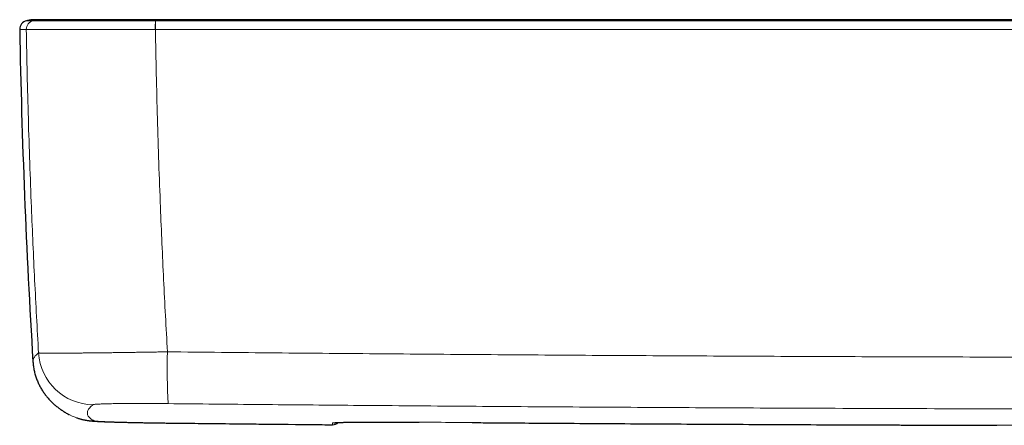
# Model space of a CAD drawing. Header units: millimetres. Extents: x 8 to 830, y 12 to 1725.
# Tile 134 of 256: x 333 to 422, y 1057 to 1094. Entities that reach past the tile are written whole.
import ezdxf

# ---------------------------------------------------------------- set-up
doc = ezdxf.new("R2010")
doc.units = ezdxf.units.MM

msp = doc.modelspace()

# ---------------------------------------------------------------- linework, layer by layer
at = {"color": 7, "linetype": 'Continuous', "lineweight": 30}
for p, q in [((335.067, 1093.729), (335.041, 1093.729)), ((345.304, 1093.729), (345.291, 1093.729)), ((337.454, 1057.903), (337.431, 1057.915))]:
    msp.add_line(p, q, dxfattribs=at)
at = {"color": 8, "linetype": 'Continuous', "lineweight": 0}
for p, q in [((333.556, 1092.84), (333.556, 1092.84)), ((345.246, 1092.84), (345.257, 1092.84)), ((346.54, 1057.14), (346.538, 1057.14)), ((361.3, 1056.987), (361.3, 1056.987)), ((369.15, 1057.221), (369.15, 1057.221))]:
    msp.add_line(p, q, dxfattribs=at)
at = {"color": 7, "linetype": 'Continuous', "lineweight": 30}
for centre, radius, start, end in [((333.76, 1092.854), 0.8, 102.41767, 181.0478), ((1032.843, 1105.654), 700, 181.048942, 183.517059), ((361.307, 1057.787), 0.8, 269.47003, 311.41165)]:
    msp.add_arc(centre, radius, start, end, dxfattribs=at)
at = {"color": 8, "linetype": 'Continuous', "lineweight": 0}
for centre, radius, start, end in [((334.356, 1092.854), 0.8, 102.46905, 181.06229), ((334.356, 1092.854), 0.8, 102.46799, 181.06035), ((357.977, 1092.984), 12.731, 177.06653, 180.64958), ((358.451, 1092.986), 13.195, 177.18064, 180.63747), ((339.665, 1063.807), 5.003, 183.49949, 269.27502), ((399.025, 1061.98), 52.698, 178.23755, 183.34714), ((339.764, 1062.33), 4.993, 242.44556, 269.37331), ((361.302, 1057.943), 0.8, 269.47339, 283.97767), ((361.307, 1057.787), 0.8, 269.4729, 311.38287)]:
    msp.add_arc(centre, radius, start, end, dxfattribs=at)
at = {"color": 7, "linetype": 'Continuous', "lineweight": 30}
for points, knots in [([(334.464, 1093.729), (334.448, 1093.729), (334.42, 1093.729), (334.378, 1093.729), (334.339, 1093.728), (334.305, 1093.727), (334.276, 1093.726), (334.254, 1093.725), (334.239, 1093.724), (334.228, 1093.723), (334.216, 1093.723), (334.198, 1093.722), (334.169, 1093.72), (334.113, 1093.715), (334.022, 1093.707), (333.896, 1093.692), (333.748, 1093.669), (333.643, 1093.647), (333.588, 1093.635)], [0, 0, 0, 0, 0.126058, 0.234152, 0.324351, 0.396776, 0.45167, 0.477323, 0.496672, 0.504216, 0.510564, 0.526824, 0.545318, 0.579211, 0.656271, 0.753508, 0.870957, 1, 1, 1, 1]), ([(335.045, 1093.729), (335.035, 1093.729), (335.014, 1093.729), (334.984, 1093.729), (334.955, 1093.729), (334.928, 1093.729), (334.903, 1093.729), (334.879, 1093.729), (334.857, 1093.729), (334.835, 1093.729), (334.815, 1093.729), (334.796, 1093.729), (334.778, 1093.729), (334.761, 1093.729), (334.745, 1093.729), (334.73, 1093.729), (334.717, 1093.729), (334.704, 1093.729), (334.692, 1093.729), (334.681, 1093.729), (334.671, 1093.729), (334.663, 1093.729), (334.656, 1093.729), (334.649, 1093.729), (334.644, 1093.729), (334.638, 1093.729), (334.632, 1093.729), (334.625, 1093.729), (334.618, 1093.729), (334.61, 1093.729), (334.602, 1093.729), (334.593, 1093.729), (334.585, 1093.729), (334.576, 1093.729), (334.568, 1093.729), (334.559, 1093.729), (334.55, 1093.729), (334.541, 1093.729), (334.532, 1093.729), (334.524, 1093.729), (334.515, 1093.729), (334.507, 1093.729), (334.5, 1093.729), (334.493, 1093.729), (334.486, 1093.729), (334.481, 1093.729), (334.476, 1093.729), (334.471, 1093.729), (334.468, 1093.729), (334.466, 1093.729), (334.465, 1093.729), (334.465, 1093.729), (334.465, 1093.729)], [0, 0, 0, 0, 0.027893, 0.054997, 0.081312, 0.106839, 0.131577, 0.155526, 0.178687, 0.201059, 0.22365, 0.245376, 0.266237, 0.286232, 0.305362, 0.323627, 0.341026, 0.35756, 0.373229, 0.388032, 0.40197, 0.415043, 0.424707, 0.433838, 0.442439, 0.451141, 0.460379, 0.470154, 0.482751, 0.49614, 0.51032, 0.525292, 0.541056, 0.557611, 0.574958, 0.593097, 0.612948, 0.633669, 0.655258, 0.677716, 0.701043, 0.725239, 0.750304, 0.776237, 0.803039, 0.83071, 0.85925, 0.888659, 0.917183, 0.946479, 0.976548, 1, 1, 1, 1]), ([(345.283, 1093.729), (345.132, 1093.729), (344.834, 1093.729), (344.393, 1093.729), (343.958, 1093.729), (343.52, 1093.729), (343.087, 1093.729), (342.661, 1093.729), (342.246, 1093.729), (341.835, 1093.729), (341.424, 1093.729), (341.018, 1093.729), (340.624, 1093.729), (340.241, 1093.729), (339.863, 1093.729), (339.494, 1093.729), (339.138, 1093.729), (338.799, 1093.729), (338.471, 1093.729), (338.15, 1093.729), (337.841, 1093.729), (337.547, 1093.729), (337.27, 1093.729), (337.004, 1093.729), (336.753, 1093.729), (336.518, 1093.729), (336.303, 1093.729), (336.104, 1093.729), (335.911, 1093.729), (335.727, 1093.729), (335.558, 1093.729), (335.413, 1093.729), (335.292, 1093.729), (335.195, 1093.729), (335.121, 1093.729), (335.069, 1093.729), (335.053, 1093.729), (335.045, 1093.729)], [0, 0, 0, 0, 0.028573, 0.056253, 0.083694, 0.111556, 0.140121, 0.167568, 0.194674, 0.221968, 0.249979, 0.278404, 0.305985, 0.333375, 0.36123, 0.38983, 0.417351, 0.44453, 0.471852, 0.499803, 0.528131, 0.555662, 0.583049, 0.610945, 0.639617, 0.667172, 0.694345, 0.721632, 0.749525, 0.781396, 0.812692, 0.843616, 0.874376, 0.905184, 0.936251, 0.967788, 1, 1, 1, 1]), ([(343.073, 1093.729), (343, 1093.729), (342.767, 1093.729), (342.38, 1093.729), (342.045, 1093.729), (341.87, 1093.729), (341.848, 1093.729)], [0, 0, 0, 0, 0.176909, 0.55902, 0.945732, 1, 1, 1, 1]), ([(444.15, 1093.729), (443.58, 1093.729), (442.452, 1093.729), (440.776, 1093.729), (439.13, 1093.729), (437.515, 1093.729), (435.93, 1093.729), (434.377, 1093.729), (432.895, 1093.729), (431.483, 1093.729), (430.14, 1093.729), (428.823, 1093.729), (427.531, 1093.729), (426.265, 1093.729), (425.026, 1093.729), (423.812, 1093.729), (422.623, 1093.729), (421.461, 1093.729), (420.324, 1093.729), (419.214, 1093.729), (418.149, 1093.729), (417.129, 1093.729), (416.152, 1093.729), (415.199, 1093.729), (414.269, 1093.729), (413.344, 1093.729), (412.425, 1093.729), (411.514, 1093.729), (410.628, 1093.729), (409.768, 1093.729), (408.934, 1093.729), (408.141, 1093.729), (407.387, 1093.729), (406.671, 1093.729), (405.979, 1093.729), (405.309, 1093.729), (404.697, 1093.729), (404.139, 1093.729), (403.634, 1093.729), (403.145, 1093.729), (402.671, 1093.729), (402.21, 1093.729), (401.723, 1093.729), (401.196, 1093.729), (400.621, 1093.729), (400.023, 1093.729), (399.365, 1093.729), (398.642, 1093.729), (397.853, 1093.729), (397.033, 1093.729), (396.182, 1093.729), (395.3, 1093.729), (394.387, 1093.729), (393.471, 1093.729), (392.553, 1093.729), (391.635, 1093.729), (390.691, 1093.729), (389.721, 1093.729), (388.725, 1093.729), (387.703, 1093.729), (386.656, 1093.729), (385.582, 1093.729), (384.483, 1093.729), (383.357, 1093.729), (382.206, 1093.729), (381.052, 1093.729), (379.896, 1093.729), (378.739, 1093.729), (377.559, 1093.729), (376.356, 1093.729), (375.105, 1093.729), (373.804, 1093.729), (372.453, 1093.729), (371.075, 1093.729), (369.672, 1093.729), (368.243, 1093.729), (366.817, 1093.729), (365.393, 1093.729), (363.975, 1093.729), (362.533, 1093.729), (361.068, 1093.729), (359.522, 1093.729), (357.891, 1093.729), (356.175, 1093.729), (354.43, 1093.729), (352.656, 1093.729), (350.853, 1093.729), (349.022, 1093.729), (347.162, 1093.729), (345.913, 1093.729), (345.283, 1093.729)], [0, 0, 0, 0, 0.017268, 0.034225, 0.050871, 0.067206, 0.08323, 0.098943, 0.114345, 0.128191, 0.141776, 0.155099, 0.168161, 0.180962, 0.193501, 0.205779, 0.217797, 0.229552, 0.241047, 0.252281, 0.263253, 0.273359, 0.283233, 0.292875, 0.302284, 0.311462, 0.320942, 0.33016, 0.339118, 0.347814, 0.356249, 0.364423, 0.371891, 0.379126, 0.38613, 0.392901, 0.39944, 0.404711, 0.409822, 0.414771, 0.419559, 0.424186, 0.42876, 0.434353, 0.440171, 0.446213, 0.45248, 0.460152, 0.468136, 0.476432, 0.48504, 0.49396, 0.503193, 0.512737, 0.52176, 0.531046, 0.540593, 0.550403, 0.560475, 0.57081, 0.581406, 0.592265, 0.603387, 0.61477, 0.626416, 0.638324, 0.649791, 0.661492, 0.673426, 0.685593, 0.697994, 0.7114, 0.725069, 0.739001, 0.753194, 0.76765, 0.782368, 0.796485, 0.810836, 0.82542, 0.840236, 0.855287, 0.872359, 0.889722, 0.907375, 0.925319, 0.943553, 0.962078, 0.980894, 1, 1, 1, 1]), ([(334.161, 1062.712), (334.162, 1062.709), (334.165, 1062.638), (334.178, 1062.501), (334.201, 1062.3), (334.232, 1062.101), (334.27, 1061.904), (334.316, 1061.71), (334.367, 1061.519), (334.425, 1061.332), (334.489, 1061.149), (334.559, 1060.97), (334.634, 1060.795), (334.713, 1060.626), (334.798, 1060.461), (334.886, 1060.301), (334.978, 1060.146), (335.074, 1059.997), (335.173, 1059.852), (335.276, 1059.712), (335.381, 1059.576), (335.489, 1059.445), (335.599, 1059.319), (335.712, 1059.197), (335.827, 1059.079), (335.945, 1058.965), (336.065, 1058.855), (336.187, 1058.749), (336.311, 1058.646), (336.438, 1058.547), (336.568, 1058.45), (336.7, 1058.356), (336.835, 1058.265), (336.974, 1058.177), (337.116, 1058.091), (337.262, 1058.007), (337.368, 1057.948), (337.424, 1057.919), (337.431, 1057.915)], [0, 0, 0, 0, 0.001213, 0.025314, 0.04941, 0.073504, 0.097605, 0.121726, 0.145881, 0.170086, 0.194361, 0.218728, 0.243212, 0.267842, 0.292649, 0.317669, 0.342939, 0.368502, 0.3944, 0.420681, 0.447395, 0.474595, 0.502338, 0.530685, 0.559701, 0.589456, 0.620026, 0.651492, 0.683944, 0.71748, 0.752208, 0.788246, 0.825729, 0.864807, 0.905651, 0.948454, 0.993442, 1, 1, 1, 1]), ([(338.119, 1057.615), (338.134, 1057.61), (338.19, 1057.59), (338.284, 1057.56), (338.397, 1057.526), (338.502, 1057.497), (338.599, 1057.472), (338.689, 1057.451), (338.773, 1057.433), (338.851, 1057.418), (338.925, 1057.404), (338.996, 1057.392), (339.063, 1057.381), (339.128, 1057.371), (339.192, 1057.363), (339.257, 1057.355), (339.322, 1057.347), (339.391, 1057.34), (339.467, 1057.332), (339.554, 1057.325), (339.651, 1057.317), (339.765, 1057.309), (339.888, 1057.301), (340.018, 1057.294), (340.149, 1057.287), (340.283, 1057.28), (340.423, 1057.274), (340.564, 1057.268), (340.707, 1057.262), (340.853, 1057.257), (341.003, 1057.251), (341.157, 1057.246), (341.316, 1057.241), (341.479, 1057.236), (341.648, 1057.231), (341.82, 1057.226), (341.998, 1057.221), (342.179, 1057.216), (342.365, 1057.212), (342.555, 1057.207), (342.749, 1057.203), (342.947, 1057.198), (343.147, 1057.194), (343.35, 1057.189), (343.557, 1057.185), (343.767, 1057.181), (343.981, 1057.177), (344.198, 1057.173), (344.418, 1057.17), (344.64, 1057.166), (344.863, 1057.162), (345.086, 1057.159), (345.311, 1057.155), (345.538, 1057.152), (345.767, 1057.149), (345.998, 1057.146), (346.229, 1057.143), (346.41, 1057.141), (346.513, 1057.14), (346.538, 1057.14)], [0, 0, 0, 0, 0.004469, 0.016093, 0.026988, 0.037191, 0.046783, 0.055872, 0.064581, 0.073041, 0.081388, 0.089766, 0.098277, 0.107079, 0.116349, 0.126298, 0.13719, 0.149382, 0.163408, 0.18018, 0.201562, 0.224297, 0.251991, 0.277446, 0.301097, 0.326189, 0.350054, 0.373175, 0.395209, 0.416908, 0.438335, 0.459565, 0.480655, 0.50165, 0.522592, 0.543516, 0.564103, 0.584791, 0.605477, 0.626136, 0.646743, 0.667275, 0.687704, 0.708015, 0.728278, 0.748643, 0.769098, 0.789604, 0.810116, 0.83058, 0.85095, 0.871186, 0.891327, 0.911609, 0.931965, 0.95237, 0.9728, 0.993229, 1, 1, 1, 1]), ([(346.538, 1057.14), (347.688, 1057.127), (350.606, 1057.094), (355.295, 1057.045), (359.066, 1057.007), (361.068, 1056.989), (361.3, 1056.986)], [0, 0, 0, 0, 0.233542, 0.593225, 0.9529, 1, 1, 1, 1]), ([(361.472, 1057.167), (361.472, 1057.167), (361.471, 1057.167), (361.475, 1057.168), (361.484, 1057.169), (361.501, 1057.17), (361.526, 1057.173), (361.56, 1057.175), (361.602, 1057.178), (361.652, 1057.181), (361.712, 1057.184), (361.779, 1057.187), (361.855, 1057.19), (361.939, 1057.193), (362.03, 1057.197), (362.128, 1057.2), (362.233, 1057.202), (362.345, 1057.205), (362.463, 1057.208), (362.588, 1057.211), (362.72, 1057.213), (362.86, 1057.215), (363.005, 1057.218), (363.157, 1057.22), (363.314, 1057.222), (363.476, 1057.224), (363.643, 1057.225), (363.815, 1057.227), (363.993, 1057.229), (364.176, 1057.23), (364.364, 1057.231), (364.557, 1057.232), (364.755, 1057.233), (364.957, 1057.234), (365.163, 1057.234), (365.372, 1057.235), (365.584, 1057.235), (365.8, 1057.235), (366.019, 1057.235), (366.241, 1057.235), (366.466, 1057.235), (366.694, 1057.234), (366.924, 1057.234), (367.156, 1057.233), (367.391, 1057.232), (367.627, 1057.231), (367.864, 1057.23), (368.102, 1057.228), (368.341, 1057.227), (368.581, 1057.225), (368.822, 1057.224), (369.012, 1057.222), (369.121, 1057.221), (369.15, 1057.221)], [0, 0, 0, 0, 0.000613, 0.011937, 0.024744, 0.039045, 0.054768, 0.072166, 0.089898, 0.108574, 0.127955, 0.147858, 0.168134, 0.188658, 0.20933, 0.230065, 0.250781, 0.271469, 0.29218, 0.313095, 0.334158, 0.355327, 0.376562, 0.397822, 0.41906, 0.440234, 0.461312, 0.482337, 0.503452, 0.524649, 0.545907, 0.567205, 0.588522, 0.609836, 0.631122, 0.652361, 0.673532, 0.694702, 0.715988, 0.737251, 0.758499, 0.779742, 0.80099, 0.822248, 0.843527, 0.864835, 0.88614, 0.907357, 0.928568, 0.949799, 0.971075, 0.992432, 1, 1, 1, 1]), ([(373.977, 1057.183), (374.498, 1057.178), (377.745, 1057.152), (383.717, 1057.11), (391.895, 1057.059), (400.072, 1057.015), (408.25, 1056.979), (415.394, 1056.953), (419.812, 1056.942), (421.505, 1056.938)], [0, 0, 0, 0, 0.032855, 0.20495, 0.377001, 0.549053, 0.721105, 0.893156, 1, 1, 1, 1])]:
    msp.add_open_spline(points, degree=3, knots=knots, dxfattribs=at)
at = {"color": 8, "linetype": 'Continuous', "lineweight": 0}
for points, knots in [([(334.183, 1093.635), (334.152, 1093.635), (334.084, 1093.635), (333.992, 1093.635), (333.906, 1093.635), (333.83, 1093.635), (333.765, 1093.635), (333.709, 1093.635), (333.664, 1093.635), (333.629, 1093.635), (333.605, 1093.635), (333.59, 1093.635), (333.589, 1093.635), (333.588, 1093.635)], [0, 0, 0, 0, 0.081348, 0.174087, 0.266825, 0.359568, 0.452311, 0.545065, 0.637819, 0.730577, 0.823335, 0.916073, 1, 1, 1, 1]), ([(334.183, 1093.635), (334.291, 1093.656), (334.506, 1093.698), (334.795, 1093.727), (334.975, 1093.726), (335.045, 1093.726)], [0, 0, 0, 0, 0.377649, 0.757405, 1, 1, 1, 1]), ([(345.262, 1093.635), (345.262, 1093.635), (345.075, 1093.636), (344.699, 1093.636), (344.138, 1093.636), (343.58, 1093.636), (343.027, 1093.636), (342.51, 1093.636), (342.029, 1093.636), (341.583, 1093.636), (341.144, 1093.636), (340.708, 1093.636), (340.277, 1093.637), (339.851, 1093.637), (339.436, 1093.636), (339.033, 1093.636), (338.642, 1093.637), (338.264, 1093.637), (337.9, 1093.637), (337.535, 1093.637), (337.172, 1093.637), (336.814, 1093.637), (336.476, 1093.637), (336.159, 1093.637), (335.863, 1093.637), (335.601, 1093.636), (335.37, 1093.636), (335.168, 1093.636), (334.984, 1093.636), (334.816, 1093.636), (334.666, 1093.636), (334.534, 1093.636), (334.422, 1093.636), (334.33, 1093.636), (334.259, 1093.636), (334.208, 1093.636), (334.189, 1093.636), (334.183, 1093.635), (334.183, 1093.635)], [0, 0, 0, 0, 0.000003, 0.032791, 0.065638, 0.098506, 0.131354, 0.164142, 0.191622, 0.219125, 0.246629, 0.274109, 0.302385, 0.330687, 0.358989, 0.387266, 0.415388, 0.443536, 0.471684, 0.499806, 0.531357, 0.56298, 0.594639, 0.626299, 0.657921, 0.689472, 0.716981, 0.744513, 0.772045, 0.799554, 0.82786, 0.856192, 0.884525, 0.912831, 0.941881, 0.970946, 0.999997, 1, 1, 1, 1]), ([(334.183, 1093.635), (334.183, 1093.635), (334.183, 1093.635), (334.183, 1093.635), (334.183, 1093.635)], [0, 0, 0, 0, 0.005987, 1, 1, 1, 1]), ([(345.262, 1093.635), (345.265, 1093.656), (345.27, 1093.698), (345.277, 1093.727), (345.281, 1093.726), (345.283, 1093.726)], [0, 0, 0, 0, 0.3762565, 0.7546119, 1, 1, 1, 1]), ([(345.272, 1093.635), (345.269, 1093.635), (345.266, 1093.635), (345.262, 1093.635), (345.262, 1093.635)], [0, 0, 0, 0, 0.993961, 1, 1, 1, 1]), ([(444.15, 1093.635), (441.241, 1093.635), (435.425, 1093.635), (427.476, 1093.635), (420.301, 1093.635), (413.901, 1093.635), (407.502, 1093.635), (401.102, 1093.635), (394.702, 1093.635), (388.303, 1093.635), (381.903, 1093.635), (375.504, 1093.635), (369.252, 1093.635), (363.147, 1093.635), (357.188, 1093.635), (351.23, 1093.635), (347.258, 1093.635), (345.272, 1093.635)], [0, 0, 0, 0, 0.088223, 0.176447, 0.241167, 0.305888, 0.370609, 0.43533, 0.50005, 0.564771, 0.629492, 0.694213, 0.758933, 0.8192, 0.879466, 0.939733, 1, 1, 1, 1]), ([(332.961, 1092.84), (332.961, 1092.84), (332.963, 1092.84), (332.978, 1092.84), (333.005, 1092.84), (333.045, 1092.84), (333.098, 1092.84), (333.164, 1092.84), (333.243, 1092.84), (333.334, 1092.84), (333.437, 1092.84), (333.516, 1092.84), (333.556, 1092.84)], [0, 0, 0, 0, 0.083929, 0.176668, 0.279571, 0.382475, 0.485383, 0.588293, 0.691216, 0.794141, 0.89707, 1, 1, 1, 1]), ([(333.556, 1092.84), (333.565, 1092.839), (333.582, 1092.839), (333.636, 1092.839), (333.711, 1092.839), (333.805, 1092.838), (333.919, 1092.838), (334.053, 1092.838), (334.207, 1092.837), (334.384, 1092.837), (334.582, 1092.836), (334.801, 1092.836), (335.026, 1092.836), (335.252, 1092.836), (335.503, 1092.835), (335.798, 1092.835), (336.143, 1092.835), (336.481, 1092.835), (336.804, 1092.835), (337.124, 1092.835), (337.476, 1092.835), (337.86, 1092.835), (338.259, 1092.835), (338.668, 1092.835), (339.085, 1092.835), (339.51, 1092.836), (339.948, 1092.836), (340.397, 1092.836), (340.861, 1092.836), (341.335, 1092.837), (341.819, 1092.837), (342.265, 1092.837), (342.668, 1092.837), (343.068, 1092.838), (343.513, 1092.838), (344.004, 1092.839), (344.457, 1092.839), (344.871, 1092.839), (345.121, 1092.84), (345.246, 1092.84)], [0, 0, 0, 0, 0.0290537, 0.0581213, 0.087175, 0.114574, 0.1420914, 0.1696089, 0.1975213, 0.2254337, 0.2537506, 0.2820675, 0.3105147, 0.3339212, 0.3573277, 0.3889312, 0.4205526, 0.4521561, 0.4761734, 0.5001907, 0.5281982, 0.5563324, 0.5844665, 0.6127285, 0.6401016, 0.6675929, 0.6950842, 0.7229693, 0.7508545, 0.779143, 0.8074315, 0.8358499, 0.8561723, 0.8764946, 0.9038474, 0.9312119, 0.9585647, 0.9792824, 1, 1, 1, 1]), ([(333.556, 1092.84), (333.582, 1091.496), (333.634, 1088.807), (333.74, 1084.776), (333.867, 1080.746), (334.009, 1076.957), (334.159, 1073.411), (334.314, 1070.106), (334.483, 1066.803), (334.609, 1064.602), (334.672, 1063.501)], [0, 0, 0, 0, 0.137271, 0.274542, 0.411847, 0.549152, 0.661854, 0.774557, 0.887278, 1, 1, 1, 1]), ([(346.351, 1063.601), (346.29, 1064.693), (346.167, 1066.877), (346.002, 1070.155), (345.85, 1073.435), (345.703, 1076.965), (345.564, 1080.745), (345.439, 1084.775), (345.334, 1088.806), (345.283, 1091.495), (345.257, 1092.84)], [0, 0, 0, 0, 0.1122329, 0.2244659, 0.3367172, 0.4489685, 0.5867093, 0.7244502, 0.8622251, 1, 1, 1, 1]), ([(345.257, 1092.84), (347.243, 1092.84), (351.216, 1092.84), (357.175, 1092.84), (363.134, 1092.84), (369.24, 1092.84), (375.494, 1092.84), (381.894, 1092.84), (388.294, 1092.84), (394.695, 1092.84), (401.095, 1092.84), (407.496, 1092.84), (413.897, 1092.84), (420.298, 1092.84), (427.473, 1092.84), (435.424, 1092.84), (441.241, 1092.84), (444.15, 1092.84)], [0, 0, 0, 0, 0.060266, 0.120533, 0.1808, 0.241067, 0.305787, 0.370508, 0.435229, 0.49995, 0.56467, 0.629391, 0.694111, 0.758832, 0.823553, 0.911776, 1, 1, 1, 1]), ([(334.672, 1063.501), (334.615, 1063.454), (334.502, 1063.36), (334.383, 1063.235), (334.295, 1063.123), (334.234, 1063.024), (334.191, 1062.927), (334.162, 1062.822), (334.162, 1062.752), (334.162, 1062.712)], [0, 0, 0, 0, 0.167835, 0.335676, 0.461576, 0.587476, 0.713385, 0.839293, 1, 1, 1, 1]), ([(346.351, 1063.601), (346.186, 1063.598), (345.856, 1063.592), (345.363, 1063.584), (344.871, 1063.576), (344.381, 1063.568), (343.895, 1063.561), (343.413, 1063.554), (342.937, 1063.547), (342.464, 1063.54), (341.995, 1063.533), (341.532, 1063.527), (341.077, 1063.521), (340.635, 1063.516), (340.206, 1063.511), (339.793, 1063.506), (339.39, 1063.502), (338.997, 1063.498), (338.614, 1063.494), (338.244, 1063.49), (337.886, 1063.488), (337.548, 1063.485), (337.229, 1063.483), (336.929, 1063.481), (336.644, 1063.48), (336.376, 1063.479), (336.124, 1063.479), (335.889, 1063.479), (335.672, 1063.479), (335.478, 1063.48), (335.306, 1063.481), (335.155, 1063.483), (335.023, 1063.485), (334.911, 1063.487), (334.818, 1063.49), (334.747, 1063.493), (334.695, 1063.497), (334.68, 1063.5), (334.672, 1063.501)], [0, 0, 0, 0, 0.027309, 0.05463, 0.081938, 0.109408, 0.136845, 0.164306, 0.191767, 0.219204, 0.247163, 0.275134, 0.303092, 0.331358, 0.358731, 0.386116, 0.413489, 0.441298, 0.469107, 0.497318, 0.525528, 0.553868, 0.581325, 0.608794, 0.636251, 0.664147, 0.692043, 0.720345, 0.748646, 0.777078, 0.804502, 0.831938, 0.859362, 0.887223, 0.915083, 0.943346, 0.971608, 1, 1, 1, 1]), ([(346.351, 1063.601), (349.609, 1063.568), (356.125, 1063.503), (365.899, 1063.418), (375.674, 1063.342), (385.45, 1063.277), (395.226, 1063.221), (405.003, 1063.176), (414.78, 1063.141), (424.558, 1063.115), (434.336, 1063.1), (443.912, 1063.095), (453.284, 1063.1), (462.454, 1063.113), (471.624, 1063.135), (480.794, 1063.166), (489.964, 1063.206), (499.137, 1063.255), (508.31, 1063.312), (517.483, 1063.379), (526.147, 1063.45), (534.302, 1063.524), (539.399, 1063.575), (541.948, 1063.601)], [0, 0, 0, 0, 0.049978, 0.099957, 0.149936, 0.199914, 0.249892, 0.299878, 0.349864, 0.399849, 0.449835, 0.49982, 0.546697, 0.593574, 0.640451, 0.687327, 0.734204, 0.781104, 0.828005, 0.874905, 0.921805, 0.960903, 1, 1, 1, 1]), ([(339.709, 1057.337), (339.647, 1057.372), (339.522, 1057.441), (339.375, 1057.55), (339.256, 1057.661), (339.169, 1057.776), (339.113, 1057.893), (339.089, 1058.014), (339.095, 1058.138), (339.133, 1058.265), (339.202, 1058.395), (339.303, 1058.528), (339.432, 1058.664), (339.545, 1058.758), (339.602, 1058.804)], [0, 0, 0, 0, 0.083274, 0.166549, 0.249823, 0.33312, 0.416419, 0.499716, 0.583085, 0.666454, 0.749823, 0.833215, 0.916608, 1, 1, 1, 1]), ([(339.602, 1058.804), (339.61, 1058.808), (339.626, 1058.816), (339.691, 1058.827), (339.785, 1058.838), (339.909, 1058.849), (340.064, 1058.858), (340.249, 1058.867), (340.464, 1058.876), (340.707, 1058.884), (340.976, 1058.891), (341.269, 1058.897), (341.588, 1058.902), (341.929, 1058.907), (342.292, 1058.911), (342.673, 1058.914), (343.071, 1058.916), (343.486, 1058.917), (343.915, 1058.917), (344.356, 1058.917), (344.806, 1058.915), (345.237, 1058.913), (345.646, 1058.91), (346.03, 1058.907), (346.288, 1058.905), (346.416, 1058.903)], [0, 0, 0, 0, 0.044522, 0.089196, 0.133921, 0.178593, 0.223114, 0.267644, 0.312327, 0.357062, 0.401745, 0.446274, 0.490645, 0.535168, 0.579743, 0.624266, 0.668637, 0.712915, 0.757343, 0.801822, 0.846251, 0.890529, 0.92701, 0.963519, 1, 1, 1, 1]), ([(541.883, 1058.903), (538.627, 1058.871), (532.115, 1058.806), (522.345, 1058.722), (512.576, 1058.646), (502.806, 1058.581), (493.086, 1058.527), (483.416, 1058.482), (473.796, 1058.447), (464.175, 1058.422), (454.555, 1058.407), (444.45, 1058.401), (433.861, 1058.406), (422.787, 1058.424), (411.714, 1058.456), (401.213, 1058.497), (391.285, 1058.548), (381.929, 1058.604), (372.573, 1058.67), (363.536, 1058.742), (354.817, 1058.819), (349.216, 1058.875), (346.416, 1058.903)], [0, 0, 0, 0, 0.049984, 0.0999683, 0.1499527, 0.199937, 0.249921, 0.2991334, 0.348346, 0.3975587, 0.4467713, 0.4959836, 0.5526298, 0.6092762, 0.6659225, 0.7225687, 0.770434, 0.8182994, 0.8661648, 0.9140301, 0.957015, 1, 1, 1, 1]), ([(346.54, 1057.14), (346.383, 1057.142), (346.068, 1057.146), (345.598, 1057.152), (345.133, 1057.159), (344.675, 1057.166), (344.227, 1057.174), (343.791, 1057.182), (343.367, 1057.19), (342.957, 1057.199), (342.566, 1057.208), (342.193, 1057.217), (341.842, 1057.227), (341.514, 1057.236), (341.208, 1057.246), (340.927, 1057.256), (340.673, 1057.266), (340.447, 1057.276), (340.25, 1057.286), (340.081, 1057.296), (339.942, 1057.306), (339.842, 1057.315), (339.773, 1057.323), (339.728, 1057.33), (339.716, 1057.335), (339.709, 1057.337)], [0, 0, 0, 0, 0.0446292, 0.0894106, 0.1342433, 0.179024, 0.2236526, 0.2682868, 0.3130744, 0.3579136, 0.4027005, 0.4473343, 0.4918626, 0.5365437, 0.5812765, 0.6259574, 0.6704855, 0.7149201, 0.7595065, 0.8041445, 0.8487311, 0.8931659, 0.9287686, 0.9643972, 1, 1, 1, 1]), ([(361.3, 1056.987), (358.84, 1057.011), (353.92, 1057.059), (349, 1057.113), (346.54, 1057.14)], [0, 0, 0, 0, 0.499999, 1, 1, 1, 1]), ([(369.15, 1057.221), (369.005, 1057.222), (368.714, 1057.225), (368.279, 1057.228), (367.847, 1057.23), (367.417, 1057.232), (366.991, 1057.234), (366.57, 1057.235), (366.157, 1057.235), (365.753, 1057.235), (365.36, 1057.235), (364.979, 1057.234), (364.612, 1057.233), (364.259, 1057.231), (363.921, 1057.228), (363.598, 1057.225), (363.294, 1057.222), (363.009, 1057.218), (362.744, 1057.214), (362.499, 1057.209), (362.274, 1057.204), (362.07, 1057.199), (361.889, 1057.193), (361.732, 1057.187), (361.598, 1057.18), (361.488, 1057.173), (361.402, 1057.166), (361.34, 1057.158), (361.302, 1057.151), (361.297, 1057.145), (361.295, 1057.143)], [0, 0, 0, 0, 0.035307, 0.070669, 0.10603, 0.141336, 0.17701, 0.212797, 0.24864, 0.284485, 0.320272, 0.355946, 0.391638, 0.427443, 0.463305, 0.499167, 0.534972, 0.570664, 0.606337, 0.642123, 0.677966, 0.713809, 0.749595, 0.785269, 0.820963, 0.85677, 0.892634, 0.928498, 0.964305, 1, 1, 1, 1]), ([(361.295, 1057.143), (361.295, 1057.123), (361.297, 1057.084), (361.298, 1057.032), (361.299, 1057), (361.3, 1056.987)], [0, 0, 0, 0, 0.367479, 0.734957, 1, 1, 1, 1]), ([(422.883, 1056.934), (419.261, 1056.943), (412.017, 1056.963), (400.507, 1057.012), (388.351, 1057.079), (377.684, 1057.152), (371.283, 1057.204), (369.15, 1057.221)], [0, 0, 0, 0, 0.202212, 0.404423, 0.642654, 0.880885, 1, 1, 1, 1])]:
    msp.add_open_spline(points, degree=3, knots=knots, dxfattribs=at)

doc.saveas('drawing.dxf')
